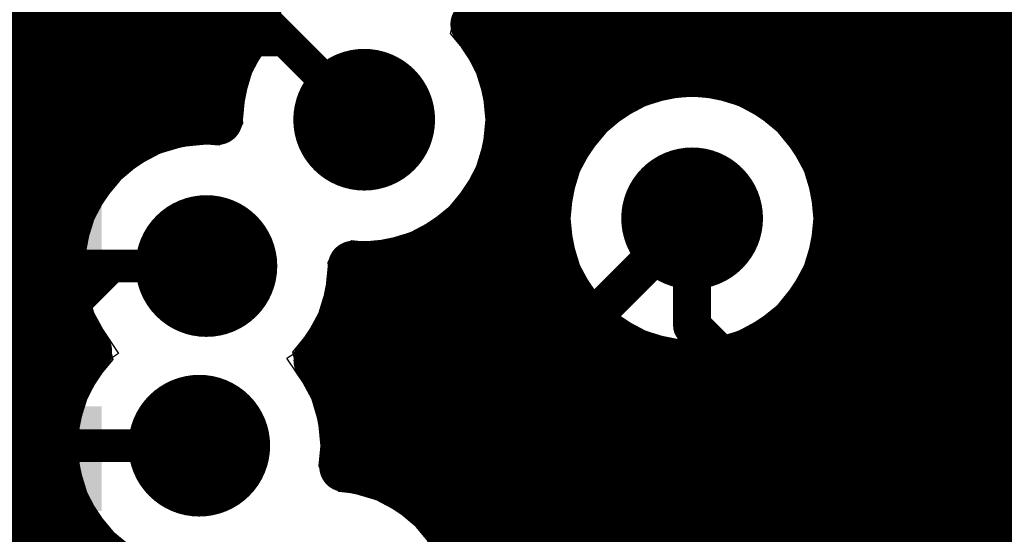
# Model space of a CAD drawing. Header units: millimetres. Extents: x 1.27 to 3.86, y 0.66 to 4.7.
# Tile 175 of 236: x 3.56 to 3.72, y 3.13 to 3.21. Entities that reach past the tile are written whole.
import ezdxf

# ---------------------------------------------------------------- set-up
doc = ezdxf.new("R2010")
doc.units = ezdxf.units.MM
doc.header["$MEASUREMENT"] = 0
for name, color, linetype in [('BottomLayer', 5, 'Continuous'), ('MidLayer1', 16, 'Continuous'), ('MidLayer2', 76, 'Continuous'), ('MidLayer3', 90, 'Continuous'), ('MidLayer4', 156, 'Continuous'), ('MidLayer5', 130, 'Continuous'), ('MidLayer6', 216, 'Continuous'), ('MultiLayer', 9, 'Continuous'), ('TopLayer', 1, 'Continuous'), ('ViaHoleLayer', 16, 'Continuous')]:
    doc.layers.add(name, color=color, linetype=linetype)

# ---------------------------------------------------------------- blocks, each defined once
blk = doc.blocks.new('0201_S____B_222')
at = {"layer": 'BottomLayer'}
for points in [[(-0.02205, 0.00827), (-0.02205, -0.00827), (-0.00394, 0.00827), (-0.00394, -0.00827)], [(0.00394, 0.00827), (0.00394, -0.00827), (0.02205, 0.00827), (0.02205, -0.00827)]]:
    blk.add_solid(points, dxfattribs=at)
blk = doc.blocks.new('0201_S____236')
at = {"layer": 'TopLayer'}
for points in [[(-0.00394, -0.00827), (-0.00394, 0.00827), (-0.02205, -0.00827), (-0.02205, 0.00827)], [(0.02205, -0.00827), (0.02205, 0.00827), (0.00394, -0.00827), (0.00394, 0.00827)]]:
    blk.add_solid(points, dxfattribs=at)
blk = doc.blocks.new('0201_S____238')
at = {"layer": 'TopLayer'}
for points in [[(-0.00394, -0.00827), (-0.00394, 0.00827), (-0.02205, -0.00827), (-0.02205, 0.00827)], [(0.02205, -0.00827), (0.02205, 0.00827), (0.00394, -0.00827), (0.00394, 0.00827)]]:
    blk.add_solid(points, dxfattribs=at)

msp = doc.modelspace()

# ---------------------------------------------------------------- linework, layer by layer
at = {"layer": 'BottomLayer'}
for points, const_width in [([(3.69653, 3.06892), (3.69653, 3.23284)], 0.006), ([(3.6441, 3.1875), (3.67254, 3.21594)], 0.006), ([(3.55896, 3.20732), (3.60672, 3.20732)], 0.0052), ([(3.60672, 3.20732), (3.61934, 3.19471)], 0.0052), ([(3.6441, 3.17076), (3.6441, 3.1875)], 0.006), ([(3.67115, 3.16208), (3.67115, 3.17912)], 0.006), ([(3.57104, 3.16321), (3.57941, 3.17158)], 0.0052), ([(3.57941, 3.17158), (3.59441, 3.17158)], 0.0052), ([(3.6441, 3.17076), (3.6564, 3.15846)], 0.006), ([(3.51354, 3.16321), (3.57104, 3.16321)], 0.0052), ([(3.67115, 3.16208), (3.6783, 3.15493)], 0.006), ([(3.6564, 3.1267), (3.6564, 3.15846)], 0.006), ([(3.6783, 3.07064), (3.6783, 3.15493)], 0.006), ([(3.5553, 3.14318), (3.59328, 3.14318)], 0.0052)]:
    msp.add_lwpolyline(points, dxfattribs=dict(at, const_width=const_width))
for points, const_width in [([(3.60542, 3.20732, 1), (3.60802, 3.20732, 1)], 0.0026), ([(3.60542, 3.20732, 1), (3.60802, 3.20732, 1)], 0.0026), ([(3.61374, 3.19471, 1), (3.62494, 3.19471, 1)], 0.0112), ([(3.61804, 3.19471, 1), (3.62064, 3.19471, 1)], 0.0026), ([(3.6426, 3.1875, 1), (3.6456, 3.1875, 1)], 0.003), ([(3.6426, 3.1875, 1), (3.6456, 3.1875, 1)], 0.003), ([(3.66555, 3.17912, 1), (3.67675, 3.17912, 1)], 0.0112), ([(3.58881, 3.17158, 1), (3.60001, 3.17158, 1)], 0.0112), ([(3.66965, 3.17912, 1), (3.67265, 3.17912, 1)], 0.003), ([(3.57811, 3.17158, 1), (3.58071, 3.17158, 1)], 0.0026), ([(3.57811, 3.17158, 1), (3.58071, 3.17158, 1)], 0.0026), ([(3.59311, 3.17158, 1), (3.59571, 3.17158, 1)], 0.0026), ([(3.6426, 3.17076, 1), (3.6456, 3.17076, 1)], 0.003), ([(3.6426, 3.17076, 1), (3.6456, 3.17076, 1)], 0.003), ([(3.61804, 3.15687, 1), (3.62924, 3.15687, 1)], 0.0112), ([(3.56974, 3.16321, 1), (3.57234, 3.16321, 1)], 0.0026), ([(3.56974, 3.16321, 1), (3.57234, 3.16321, 1)], 0.0026), ([(3.66965, 3.16208, 1), (3.67265, 3.16208, 1)], 0.003), ([(3.66965, 3.16208, 1), (3.67265, 3.16208, 1)], 0.003), ([(3.6549, 3.15846, 1), (3.6579, 3.15846, 1)], 0.003), ([(3.6549, 3.15846, 1), (3.6579, 3.15846, 1)], 0.003), ([(3.6768, 3.15493, 1), (3.6798, 3.15493, 1)], 0.003), ([(3.6768, 3.15493, 1), (3.6798, 3.15493, 1)], 0.003), ([(3.58768, 3.14318, 1), (3.59888, 3.14318, 1)], 0.0112), ([(3.59198, 3.14318, 1), (3.59458, 3.14318, 1)], 0.0026), ([(3.6549, 3.1267, 1), (3.6579, 3.1267, 1)], 0.003)]:
    msp.add_lwpolyline(points, format="xyb", close=True, dxfattribs=dict(at, const_width=const_width))
at = {"layer": 'MidLayer1', "const_width": 0.008}
for points in [[(3.72, 2.03594), (3.72, 3.87666)], [(3.645, 2.98821), (3.645, 3.81821)], [(3.565, 2.97891), (3.565, 3.524)], [(3.57, 2.98142), (3.57, 3.52417)], [(3.575, 3.18428), (3.575, 3.45729)], [(3.58, 3.18976), (3.58, 3.44851)], [(3.585, 3.19278), (3.585, 3.44438)], [(3.59, 3.19436), (3.59, 3.44209)], [(3.65, 3.18866), (3.65, 3.25754)], [(3.595, 3.19477), (3.595, 3.25288)], [(3.655, 3.19578), (3.655, 3.24785)], [(3.66, 3.19946), (3.66, 3.24351)], [(3.665, 3.20149), (3.665, 3.24109)], [(3.67, 3.20229), (3.67, 3.23204)], [(3.715, 2.03594), (3.715, 3.2301)], [(3.675, 3.20199), (3.675, 3.22168)], [(3.71, 2.03594), (3.71, 3.22113)], [(3.68, 3.20056), (3.68, 3.21724)], [(3.705, 2.03594), (3.705, 3.21694)], [(3.685, 3.19773), (3.685, 3.21476)], [(3.7, 2.94284), (3.7, 3.2146)], [(3.6, 3.20752), (3.6, 3.21322)], [(3.64, 3.20525), (3.64, 3.21402)], [(3.69, 3.19264), (3.69, 3.2136)], [(3.695, 2.94883), (3.695, 3.21354)], [(3.46089, 3.21), (3.60189, 3.21)], [(3.63714, 3.21), (3.827, 3.21)], [(3.44588, 3.205), (3.59855, 3.205)], [(3.64013, 3.205), (3.827, 3.205)], [(3.45253, 3.2), (3.59675, 3.2)], [(3.64192, 3.2), (3.66104, 3.2)], [(3.68125, 3.2), (3.827, 3.2)], [(3.45604, 3.195), (3.59614, 3.195)], [(3.64254, 3.195), (3.65424, 3.195)], [(3.68806, 3.195), (3.827, 3.195)], [(3.45793, 3.19), (3.58031, 3.19)], [(3.64205, 3.19), (3.65066, 3.19)], [(3.69164, 3.19), (3.827, 3.19)], [(3.45861, 3.185), (3.57549, 3.185)], [(3.64041, 3.185), (3.64871, 3.185)], [(3.69359, 3.185), (3.827, 3.185)], [(3.64, 2.92694), (3.64, 3.18416)], [(3.45819, 3.18), (3.5728, 3.18)], [(3.63728, 3.18), (3.64796, 3.18)], [(3.69433, 3.18), (3.827, 3.18)], [(3.635, 3.12648), (3.635, 3.17759)], [(3.4566, 3.175), (3.57147, 3.175)], [(3.63, 3.13351), (3.63, 3.1741)], [(3.63158, 3.175), (3.64832, 3.175)], [(3.69398, 3.175), (3.827, 3.175)], [(3.62, 3.13917), (3.62, 3.17152)], [(3.625, 3.13717), (3.625, 3.17221)], [(3.45354, 3.17), (3.57127, 3.17)], [(3.61756, 3.17), (3.64981, 3.17)], [(3.65, 2.99692), (3.65, 3.16958)], [(3.69248, 3.17), (3.827, 3.17)], [(3.44795, 3.165), (3.57217, 3.165)], [(3.61666, 3.165), (3.65274, 3.165)], [(3.68956, 3.165), (3.827, 3.165)], [(3.69, 2.98524), (3.69, 3.1656)], [(3.655, 3.00105), (3.655, 3.16246)], [(3.11658, 3.16), (3.57431, 3.16)], [(3.61452, 3.16), (3.658, 3.16)], [(3.615, 3.15132), (3.615, 3.16088)], [(3.68429, 3.16), (3.827, 3.16)], [(3.685, 2.99609), (3.685, 3.16051)], [(3.66, 3.00335), (3.66, 3.15877)], [(3.68, 3.00059), (3.68, 3.15767)], [(3.665, 3.00438), (3.665, 3.15675)], [(3.67, 3.0043), (3.67, 3.15595)], [(3.675, 3.00311), (3.675, 3.15624)], [(3.11081, 3.155), (3.57331, 3.155)], [(3.61324, 3.155), (3.827, 3.155)], [(3.44188, 3.15), (3.5711, 3.15)], [(3.61545, 3.15), (3.827, 3.15)], [(3.45078, 3.145), (3.57015, 3.145)], [(3.6164, 3.145), (3.827, 3.145)], [(3.45494, 3.14), (3.5703, 3.14)], [(3.61626, 3.14), (3.827, 3.14)], [(3.45724, 3.135), (3.57157, 3.135)], [(3.62829, 3.135), (3.827, 3.135)], [(3.45826, 3.13), (3.57418, 3.13)], [(3.575, 2.98261), (3.575, 3.12889)], [(3.63299, 3.13), (3.827, 3.13)]]:
    msp.add_lwpolyline(points, dxfattribs=at)
for points in [[(3.60214, 3.21028, -0.363175), (3.60181, 3.24005)], [(3.71594, 3.23663, -1.07554), (3.66979, 3.24)], [(3.64297, 3.22537, -0.186116), (3.63696, 3.20979)], [(3.59614, 3.19472, -0.186004), (3.60214, 3.21028)], [(3.63696, 3.20979, -0.178888), (3.64254, 3.19471)], [(3.57552, 3.15811, -0.63545), (3.59614, 3.19472)], [(3.64254, 3.19471, -0.436144), (3.61761, 3.17157)], [(3.61761, 3.17157, -0.176531), (3.61217, 3.15665)], [(3.59096, 3.1201, -0.602951), (3.57552, 3.15811)], [(3.61217, 3.15665, -0.156056), (3.61648, 3.14318)], [(3.61648, 3.14318, -0.035855), (3.61624, 3.13987)], [(3.61624, 3.13987, -0.385274), (3.63713, 3.11678)]]:
    msp.add_lwpolyline(points, format="xyb", dxfattribs=at)
at = {"layer": 'MidLayer1'}
for points, const_width in [([(3.598, 3.21322, 1), (3.602, 3.21322, 1)], 0.004), ([(3.638, 3.21402, 1), (3.642, 3.21402, 1)], 0.004), ([(3.688, 3.2136, 1), (3.692, 3.2136, 1)], 0.004), ([(3.693, 3.21354, 1), (3.697, 3.21354, 1)], 0.004), ([(3.59989, 3.21, 1), (3.60389, 3.21, 1)], 0.004), ([(3.60014, 3.21028, 1), (3.60414, 3.21028, 1)], 0.004), ([(3.60014, 3.21028, 1), (3.60414, 3.21028, 1)], 0.004), ([(3.63496, 3.20979, 1), (3.63896, 3.20979, 1)], 0.004), ([(3.63496, 3.20979, 1), (3.63896, 3.20979, 1)], 0.004), ([(3.63514, 3.21, 1), (3.63914, 3.21, 1)], 0.004), ([(3.598, 3.20752, 1), (3.602, 3.20752, 1)], 0.004), ([(3.638, 3.20525, 1), (3.642, 3.20525, 1)], 0.004), ([(3.59655, 3.205, 1), (3.60055, 3.205, 1)], 0.004), ([(3.63813, 3.205, 1), (3.64213, 3.205, 1)], 0.004), ([(3.69435, 3.17912, 1), (3.64795, 3.17912, 1)], 0.008), ([(3.668, 3.20229, 1), (3.672, 3.20229, 1)], 0.004), ([(3.673, 3.20199, 1), (3.677, 3.20199, 1)], 0.004), ([(3.61374, 3.19471, 1), (3.62494, 3.19471, 1)], 0.0112), ([(3.663, 3.20149, 1), (3.667, 3.20149, 1)], 0.004), ([(3.678, 3.20056, 1), (3.682, 3.20056, 1)], 0.004), ([(3.59475, 3.2, 1), (3.59875, 3.2, 1)], 0.004), ([(3.63992, 3.2, 1), (3.64392, 3.2, 1)], 0.004), ([(3.658, 3.19946, 1), (3.662, 3.19946, 1)], 0.004), ([(3.65904, 3.2, 1), (3.66304, 3.2, 1)], 0.004), ([(3.67925, 3.2, 1), (3.68325, 3.2, 1)], 0.004), ([(3.683, 3.19773, 1), (3.687, 3.19773, 1)], 0.004), ([(3.653, 3.19578, 1), (3.657, 3.19578, 1)], 0.004), ([(3.588, 3.19436, 1), (3.592, 3.19436, 1)], 0.004), ([(3.593, 3.19477, 1), (3.597, 3.19477, 1)], 0.004), ([(3.59414, 3.195, 1), (3.59814, 3.195, 1)], 0.004), ([(3.59414, 3.19472, 1), (3.59814, 3.19472, 1)], 0.004), ([(3.59414, 3.19472, 1), (3.59814, 3.19472, 1)], 0.004), ([(3.64053, 3.195, 1), (3.64453, 3.195, 1)], 0.004), ([(3.64054, 3.19471, 1), (3.64454, 3.19471, 1)], 0.004), ([(3.64054, 3.19471, 1), (3.64454, 3.19471, 1)], 0.004), ([(3.65224, 3.195, 1), (3.65624, 3.195, 1)], 0.004), ([(3.68606, 3.195, 1), (3.69006, 3.195, 1)], 0.004), ([(3.583, 3.19278, 1), (3.587, 3.19278, 1)], 0.004), ([(3.688, 3.19264, 1), (3.692, 3.19264, 1)], 0.004), ([(3.578, 3.18976, 1), (3.582, 3.18976, 1)], 0.004), ([(3.57831, 3.19, 1), (3.58231, 3.19, 1)], 0.004), ([(3.64005, 3.19, 1), (3.64405, 3.19, 1)], 0.004), ([(3.64866, 3.19, 1), (3.65266, 3.19, 1)], 0.004), ([(3.68964, 3.19, 1), (3.69364, 3.19, 1)], 0.004), ([(3.648, 3.18866, 1), (3.652, 3.18866, 1)], 0.004), ([(3.57349, 3.185, 1), (3.57749, 3.185, 1)], 0.004), ([(3.63841, 3.185, 1), (3.64241, 3.185, 1)], 0.004), ([(3.64671, 3.185, 1), (3.65071, 3.185, 1)], 0.004), ([(3.66555, 3.17912, 1), (3.67675, 3.17912, 1)], 0.0112), ([(3.69159, 3.185, 1), (3.69559, 3.185, 1)], 0.004), ([(3.573, 3.18428, 1), (3.577, 3.18428, 1)], 0.004), ([(3.638, 3.18416, 1), (3.642, 3.18416, 1)], 0.004), ([(3.5708, 3.18, 1), (3.5748, 3.18, 1)], 0.004), ([(3.58881, 3.17158, 1), (3.60001, 3.17158, 1)], 0.0112), ([(3.63528, 3.18, 1), (3.63928, 3.18, 1)], 0.004), ([(3.64595, 3.17912, 1), (3.64995, 3.17912, 1)], 0.004), ([(3.64596, 3.18, 1), (3.64996, 3.18, 1)], 0.004), ([(3.69233, 3.18, 1), (3.69633, 3.18, 1)], 0.004), ([(3.69235, 3.17912, 1), (3.69635, 3.17912, 1)], 0.004), ([(3.633, 3.17759, 1), (3.637, 3.17759, 1)], 0.004), ([(3.56947, 3.175, 1), (3.57347, 3.175, 1)], 0.004), ([(3.628, 3.1741, 1), (3.632, 3.1741, 1)], 0.004), ([(3.62958, 3.175, 1), (3.63358, 3.175, 1)], 0.004), ([(3.64632, 3.175, 1), (3.65032, 3.175, 1)], 0.004), ([(3.69198, 3.175, 1), (3.69598, 3.175, 1)], 0.004), ([(3.61561, 3.17157, 1), (3.61961, 3.17157, 1)], 0.004), ([(3.61561, 3.17157, 1), (3.61961, 3.17157, 1)], 0.004), ([(3.618, 3.17152, 1), (3.622, 3.17152, 1)], 0.004), ([(3.623, 3.17221, 1), (3.627, 3.17221, 1)], 0.004), ([(3.56927, 3.17, 1), (3.57327, 3.17, 1)], 0.004), ([(3.61556, 3.17, 1), (3.61956, 3.17, 1)], 0.004), ([(3.64781, 3.17, 1), (3.65181, 3.17, 1)], 0.004), ([(3.648, 3.16958, 1), (3.652, 3.16958, 1)], 0.004), ([(3.69048, 3.17, 1), (3.69448, 3.17, 1)], 0.004), ([(3.57017, 3.165, 1), (3.57417, 3.165, 1)], 0.004), ([(3.61466, 3.165, 1), (3.61866, 3.165, 1)], 0.004), ([(3.65074, 3.165, 1), (3.65474, 3.165, 1)], 0.004), ([(3.68756, 3.165, 1), (3.69156, 3.165, 1)], 0.004), ([(3.688, 3.1656, 1), (3.692, 3.1656, 1)], 0.004), ([(3.61804, 3.15687, 1), (3.62924, 3.15687, 1)], 0.0112), ([(3.653, 3.16246, 1), (3.657, 3.16246, 1)], 0.004), ([(3.57231, 3.16, 1), (3.57631, 3.16, 1)], 0.004), ([(3.61252, 3.16, 1), (3.61652, 3.16, 1)], 0.004), ([(3.613, 3.16088, 1), (3.617, 3.16088, 1)], 0.004), ([(3.656, 3.16, 1), (3.66, 3.16, 1)], 0.004), ([(3.68229, 3.16, 1), (3.68629, 3.16, 1)], 0.004), ([(3.683, 3.16051, 1), (3.687, 3.16051, 1)], 0.004), ([(3.658, 3.15877, 1), (3.662, 3.15877, 1)], 0.004), ([(3.57352, 3.15811, 1), (3.57752, 3.15811, 1)], 0.004), ([(3.57352, 3.15811, 1), (3.57752, 3.15811, 1)], 0.004), ([(3.678, 3.15767, 1), (3.682, 3.15767, 1)], 0.004), ([(3.61017, 3.15665, 1), (3.61417, 3.15665, 1)], 0.004), ([(3.61017, 3.15665, 1), (3.61417, 3.15665, 1)], 0.004), ([(3.663, 3.15675, 1), (3.667, 3.15675, 1)], 0.004), ([(3.668, 3.15595, 1), (3.672, 3.15595, 1)], 0.004), ([(3.673, 3.15624, 1), (3.677, 3.15624, 1)], 0.004), ([(3.57131, 3.155, 1), (3.57531, 3.155, 1)], 0.004), ([(3.61124, 3.155, 1), (3.61524, 3.155, 1)], 0.004), ([(3.613, 3.15132, 1), (3.617, 3.15132, 1)], 0.004), ([(3.5691, 3.15, 1), (3.5731, 3.15, 1)], 0.004), ([(3.58768, 3.14318, 1), (3.59888, 3.14318, 1)], 0.0112), ([(3.61345, 3.15, 1), (3.61745, 3.15, 1)], 0.004), ([(3.56815, 3.145, 1), (3.57215, 3.145, 1)], 0.004), ([(3.61441, 3.145, 1), (3.61841, 3.145, 1)], 0.004), ([(3.61448, 3.14318, 1), (3.61848, 3.14318, 1)], 0.004), ([(3.61448, 3.14318, 1), (3.61848, 3.14318, 1)], 0.004), ([(3.5683, 3.14, 1), (3.5723, 3.14, 1)], 0.004), ([(3.61424, 3.13987, 1), (3.61824, 3.13987, 1)], 0.004), ([(3.61424, 3.13987, 1), (3.61824, 3.13987, 1)], 0.004), ([(3.61426, 3.14, 1), (3.61826, 3.14, 1)], 0.004), ([(3.618, 3.13917, 1), (3.622, 3.13917, 1)], 0.004), ([(3.623, 3.13717, 1), (3.627, 3.13717, 1)], 0.004), ([(3.56957, 3.135, 1), (3.57357, 3.135, 1)], 0.004), ([(3.62629, 3.135, 1), (3.63029, 3.135, 1)], 0.004), ([(3.628, 3.13351, 1), (3.632, 3.13351, 1)], 0.004), ([(3.57218, 3.13, 1), (3.57618, 3.13, 1)], 0.004), ([(3.573, 3.12889, 1), (3.577, 3.12889, 1)], 0.004), ([(3.63099, 3.13, 1), (3.63499, 3.13, 1)], 0.004), ([(3.633, 3.12648, 1), (3.637, 3.12648, 1)], 0.004)]:
    msp.add_lwpolyline(points, format="xyb", close=True, dxfattribs=dict(at, const_width=const_width))
at = {"layer": 'MidLayer2'}
for p, q in [((3.63298, 3.20835), (3.63412, 3.21259)), ((3.63538, 3.20542), (3.63298, 3.20835)), ((3.63716, 3.20209), (3.63538, 3.20542)), ((3.63826, 3.19847), (3.63716, 3.20209)), ((3.63863, 3.19471), (3.63826, 3.19847)), ((3.67115, 3.19841), (3.66738, 3.19804)), ((3.67491, 3.19804), (3.67115, 3.19841)), ((3.66376, 3.19694), (3.66043, 3.19516)), ((3.66738, 3.19804), (3.66376, 3.19694)), ((3.67853, 3.19694), (3.67491, 3.19804)), ((3.68187, 3.19516), (3.67853, 3.19694)), ((3.66043, 3.19516), (3.6575, 3.19276)), ((3.68479, 3.19276), (3.68187, 3.19516)), ((3.63826, 3.19094), (3.63863, 3.19471)), ((3.6575, 3.19276), (3.65511, 3.18984)), ((3.68719, 3.18984), (3.68479, 3.19276)), ((3.63716, 3.18732), (3.63826, 3.19094)), ((3.65511, 3.18984), (3.65332, 3.1865)), ((3.68897, 3.1865), (3.68719, 3.18984)), ((3.63538, 3.18399), (3.63716, 3.18732)), ((3.65332, 3.1865), (3.65222, 3.18288)), ((3.69007, 3.18288), (3.68897, 3.1865)), ((3.63298, 3.18106), (3.63538, 3.18399)), ((3.65222, 3.18288), (3.65185, 3.17912)), ((3.69044, 3.17912), (3.69007, 3.18288)), ((3.63006, 3.17866), (3.63298, 3.18106)), ((3.62672, 3.17688), (3.63006, 3.17866)), ((3.65185, 3.17912), (3.65222, 3.17535)), ((3.69007, 3.17535), (3.69044, 3.17912)), ((3.6231, 3.17578), (3.62672, 3.17688)), ((3.61411, 3.17305), (3.61733, 3.17561)), ((3.61733, 3.17561), (3.61934, 3.17541)), ((3.61934, 3.17541), (3.6231, 3.17578)), ((3.65222, 3.17535), (3.65332, 3.17173)), ((3.68897, 3.17173), (3.69007, 3.17535)), ((3.61365, 3.17219), (3.61411, 3.17305)), ((3.61371, 3.17158), (3.61365, 3.17219)), ((3.61334, 3.16782), (3.61371, 3.17158)), ((3.65332, 3.17173), (3.65511, 3.1684)), ((3.68719, 3.1684), (3.68897, 3.17173)), ((3.61224, 3.1642), (3.61334, 3.16782)), ((3.65511, 3.1684), (3.6575, 3.16547)), ((3.68479, 3.16547), (3.68719, 3.1684)), ((3.61046, 3.16086), (3.61224, 3.1642)), ((3.6575, 3.16547), (3.66043, 3.16308)), ((3.68187, 3.16308), (3.68479, 3.16547)), ((3.66043, 3.16308), (3.66376, 3.16129)), ((3.67853, 3.16129), (3.68187, 3.16308)), ((3.66376, 3.16129), (3.66738, 3.16019)), ((3.67491, 3.16019), (3.67853, 3.16129)), ((3.60806, 3.15794), (3.61046, 3.16086)), ((3.66738, 3.16019), (3.67115, 3.15982)), ((3.67115, 3.15982), (3.67491, 3.16019)), ((3.60903, 3.15449), (3.60806, 3.15794)), ((3.60932, 3.1539), (3.60903, 3.15449)), ((3.60933, 3.15387), (3.60932, 3.1539)), ((3.6111, 3.15056), (3.60933, 3.15387)), ((3.6122, 3.14694), (3.6111, 3.15056)), ((3.61257, 3.14318), (3.6122, 3.14694)), ((3.61225, 3.13993), (3.61257, 3.14318)), ((3.61272, 3.13883), (3.61225, 3.13993)), ((3.61532, 3.13594), (3.61272, 3.13883)), ((3.61769, 3.1357), (3.61532, 3.13594)), ((3.62131, 3.13461), (3.61769, 3.1357)), ((3.62465, 3.13282), (3.62131, 3.13461)), ((3.62757, 3.13042), (3.62465, 3.13282)), ((3.62997, 3.1275), (3.62757, 3.13042))]:
    msp.add_line(p, q, dxfattribs=at)
at = {"layer": 'MidLayer2', "const_width": 0.0112}
for points in [[(3.61374, 3.19471, 1), (3.62494, 3.19471, 1)], [(3.66555, 3.17912, 1), (3.67675, 3.17912, 1)], [(3.58881, 3.17158, 1), (3.60001, 3.17158, 1)], [(3.61804, 3.15687, 1), (3.62924, 3.15687, 1)], [(3.58768, 3.14318, 1), (3.59888, 3.14318, 1)]]:
    msp.add_lwpolyline(points, format="xyb", close=True, dxfattribs=at)
at = {"layer": 'MidLayer3'}
msp.add_line((3.70711, 2.93411), (3.70711, 3.22388), dxfattribs=at)
at = {"layer": 'MidLayer3', "const_width": 0.0112}
for points in [[(3.61374, 3.19471, 1), (3.62494, 3.19471, 1)], [(3.66555, 3.17912, 1), (3.67675, 3.17912, 1)], [(3.58881, 3.17158, 1), (3.60001, 3.17158, 1)], [(3.61804, 3.15687, 1), (3.62924, 3.15687, 1)], [(3.58768, 3.14318, 1), (3.59888, 3.14318, 1)]]:
    msp.add_lwpolyline(points, format="xyb", close=True, dxfattribs=at)
at = {"layer": 'MidLayer4'}
for p, q in [((3.60439, 3.21382), (3.60549, 3.20855)), ((3.63471, 3.20625), (3.63361, 3.21153)), ((3.60549, 3.20855), (3.60125, 3.2022)), ((3.63742, 3.2022), (3.63471, 3.20625)), ((3.60125, 3.2022), (3.59985, 3.19517)), ((3.63891, 3.19471), (3.63742, 3.2022)), ((3.67115, 3.19869), (3.66366, 3.1972)), ((3.67864, 3.1972), (3.67115, 3.19869)), ((3.66366, 3.1972), (3.6573, 3.19296)), ((3.68499, 3.19296), (3.67864, 3.1972)), ((3.59985, 3.19517), (3.59917, 3.19365)), ((3.59917, 3.19365), (3.5963, 3.19078)), ((3.63742, 3.18721), (3.63891, 3.19471)), ((3.6573, 3.19296), (3.65306, 3.18661)), ((3.68923, 3.18661), (3.68499, 3.19296)), ((3.59441, 3.19116), (3.58692, 3.18967)), ((3.5963, 3.19078), (3.59441, 3.19116)), ((3.58692, 3.18967), (3.58057, 3.18542)), ((3.63318, 3.18086), (3.63742, 3.18721)), ((3.65306, 3.18661), (3.65157, 3.17912)), ((3.69072, 3.17912), (3.68923, 3.18661)), ((3.58057, 3.18542), (3.57633, 3.17907)), ((3.62683, 3.17662), (3.63318, 3.18086)), ((3.57633, 3.17907), (3.57484, 3.17158)), ((3.65157, 3.17912), (3.65306, 3.17163)), ((3.68923, 3.17163), (3.69072, 3.17912)), ((3.61934, 3.17513), (3.62683, 3.17662)), ((3.61458, 3.17264), (3.61745, 3.17551)), ((3.61745, 3.17551), (3.61934, 3.17513)), ((3.6139, 3.17111), (3.61458, 3.17264)), ((3.57484, 3.17158), (3.57633, 3.16409)), ((3.6125, 3.16409), (3.6139, 3.17111)), ((3.65306, 3.17163), (3.6573, 3.16527)), ((3.68499, 3.16527), (3.68923, 3.17163)), ((3.57633, 3.16409), (3.58055, 3.15777)), ((3.60826, 3.15774), (3.6125, 3.16409)), ((3.6573, 3.16527), (3.66366, 3.16103)), ((3.67864, 3.16103), (3.68499, 3.16527)), ((3.66366, 3.16103), (3.67115, 3.15954)), ((3.67115, 3.15954), (3.67864, 3.16103)), ((3.58055, 3.15777), (3.57943, 3.15702)), ((3.57943, 3.15702), (3.57519, 3.15067)), ((3.60714, 3.15699), (3.60826, 3.15774)), ((3.61136, 3.15067), (3.60714, 3.15699)), ((3.57519, 3.15067), (3.5737, 3.14318)), ((3.61285, 3.14318), (3.61136, 3.15067)), ((3.5737, 3.14318), (3.57519, 3.13569)), ((3.61237, 3.14076), (3.61285, 3.14318)), ((3.61584, 3.13598), (3.61237, 3.14076)), ((3.57519, 3.13569), (3.57943, 3.12934)), ((3.62142, 3.13487), (3.61584, 3.13598)), ((3.62777, 3.13062), (3.62142, 3.13487)), ((3.63201, 3.12427), (3.62777, 3.13062)), ((3.57943, 3.12934), (3.58579, 3.12509))]:
    msp.add_line(p, q, dxfattribs=at)
at = {"layer": 'MidLayer4', "const_width": 0.0112}
for points in [[(3.61374, 3.19471, 1), (3.62494, 3.19471, 1)], [(3.66555, 3.17912, 1), (3.67675, 3.17912, 1)], [(3.58881, 3.17158, 1), (3.60001, 3.17158, 1)], [(3.61804, 3.15687, 1), (3.62924, 3.15687, 1)], [(3.58768, 3.14318, 1), (3.59888, 3.14318, 1)]]:
    msp.add_lwpolyline(points, format="xyb", close=True, dxfattribs=at)
at = {"layer": 'MidLayer5', "const_width": 0.006}
for points in [[(3.64384, 3.18832), (3.67254, 3.21702)], [(3.64384, 3.00445), (3.64384, 3.18832)]]:
    msp.add_lwpolyline(points, dxfattribs=at)
at = {"layer": 'MidLayer5'}
for points, const_width in [([(3.61374, 3.19471, 1), (3.62494, 3.19471, 1)], 0.0112), ([(3.64234, 3.18832, 1), (3.64534, 3.18832, 1)], 0.003), ([(3.64234, 3.18832, 1), (3.64534, 3.18832, 1)], 0.003), ([(3.66555, 3.17912, 1), (3.67675, 3.17912, 1)], 0.0112), ([(3.58881, 3.17158, 1), (3.60001, 3.17158, 1)], 0.0112), ([(3.61804, 3.15687, 1), (3.62924, 3.15687, 1)], 0.0112), ([(3.58768, 3.14318, 1), (3.59888, 3.14318, 1)], 0.0112)]:
    msp.add_lwpolyline(points, format="xyb", close=True, dxfattribs=dict(at, const_width=const_width))
at = {"layer": 'MidLayer6'}
for p, q in [((3.60612, 3.21173), (3.60499, 3.20749)), ((3.66074, 3.20912), (3.66366, 3.21152)), ((3.63509, 3.20578), (3.63662, 3.21021)), ((3.63662, 3.21021), (3.63768, 3.21045)), ((3.63768, 3.21045), (3.6393, 3.20912)), ((3.6393, 3.20912), (3.64263, 3.20734)), ((3.6574, 3.20734), (3.66074, 3.20912)), ((3.60499, 3.20749), (3.6033, 3.20542)), ((3.64263, 3.20734), (3.64625, 3.20624)), ((3.64625, 3.20624), (3.65002, 3.20587)), ((3.65002, 3.20587), (3.65378, 3.20624)), ((3.65378, 3.20624), (3.6574, 3.20734)), ((3.6033, 3.20542), (3.60151, 3.20209)), ((3.63538, 3.20542), (3.63509, 3.20578)), ((3.63716, 3.20209), (3.63538, 3.20542)), ((3.60151, 3.20209), (3.60041, 3.19847)), ((3.63826, 3.19847), (3.63716, 3.20209)), ((3.60041, 3.19847), (3.60004, 3.19471)), ((3.63863, 3.19471), (3.63826, 3.19847)), ((3.67115, 3.19841), (3.66738, 3.19804)), ((3.67491, 3.19804), (3.67115, 3.19841)), ((3.66376, 3.19694), (3.66043, 3.19516)), ((3.66738, 3.19804), (3.66376, 3.19694)), ((3.67853, 3.19694), (3.67491, 3.19804)), ((3.68187, 3.19516), (3.67853, 3.19694)), ((3.66043, 3.19516), (3.6575, 3.19276)), ((3.68479, 3.19276), (3.68187, 3.19516)), ((3.6001, 3.1941), (3.59964, 3.19324)), ((3.60004, 3.19471), (3.6001, 3.1941)), ((3.63826, 3.19094), (3.63863, 3.19471)), ((3.59964, 3.19324), (3.59642, 3.19068)), ((3.6575, 3.19276), (3.65511, 3.18984)), ((3.68719, 3.18984), (3.68479, 3.19276)), ((3.59065, 3.1905), (3.58703, 3.1894)), ((3.59441, 3.19087), (3.59065, 3.1905)), ((3.59642, 3.19068), (3.59441, 3.19087)), ((3.63716, 3.18732), (3.63826, 3.19094)), ((3.58703, 3.1894), (3.5837, 3.18762)), ((3.65511, 3.18984), (3.65332, 3.1865)), ((3.68897, 3.1865), (3.68719, 3.18984)), ((3.5837, 3.18762), (3.58077, 3.18522)), ((3.63538, 3.18399), (3.63716, 3.18732)), ((3.65332, 3.1865), (3.65222, 3.18288)), ((3.69007, 3.18288), (3.68897, 3.1865)), ((3.58077, 3.18522), (3.57837, 3.1823)), ((3.63298, 3.18106), (3.63538, 3.18399)), ((3.65222, 3.18288), (3.65185, 3.17912)), ((3.69044, 3.17912), (3.69007, 3.18288)), ((3.57837, 3.1823), (3.57659, 3.17896)), ((3.6305, 3.17903), (3.63298, 3.18106)), ((3.57659, 3.17896), (3.57549, 3.17534)), ((3.63043, 3.17711), (3.6305, 3.17903)), ((3.65185, 3.17912), (3.65222, 3.17535)), ((3.69007, 3.17535), (3.69044, 3.17912)), ((3.63103, 3.17469), (3.63043, 3.17711)), ((3.57549, 3.17534), (3.57512, 3.17158)), ((3.65222, 3.17535), (3.65332, 3.17173)), ((3.68897, 3.17173), (3.69007, 3.17535)), ((3.63436, 3.17291), (3.63103, 3.17469)), ((3.63728, 3.17051), (3.63436, 3.17291)), ((3.57512, 3.17158), (3.57549, 3.16782)), ((3.63968, 3.16759), (3.63728, 3.17051)), ((3.65332, 3.17173), (3.65511, 3.1684)), ((3.68719, 3.1684), (3.68897, 3.17173)), ((3.57549, 3.16782), (3.57659, 3.1642)), ((3.64147, 3.16425), (3.63968, 3.16759)), ((3.65511, 3.1684), (3.6575, 3.16547)), ((3.68479, 3.16547), (3.68719, 3.1684)), ((3.57659, 3.1642), (3.57836, 3.16089)), ((3.64256, 3.16063), (3.64147, 3.16425)), ((3.6575, 3.16547), (3.66043, 3.16308)), ((3.68187, 3.16308), (3.68479, 3.16547)), ((3.66043, 3.16308), (3.66376, 3.16129)), ((3.67853, 3.16129), (3.68187, 3.16308)), ((3.57836, 3.16089), (3.57837, 3.16086)), ((3.66376, 3.16129), (3.66738, 3.16019)), ((3.67491, 3.16019), (3.67853, 3.16129)), ((3.57837, 3.16086), (3.57864, 3.16037)), ((3.57864, 3.16037), (3.57963, 3.15682)), ((3.64293, 3.15687), (3.64256, 3.16063)), ((3.66738, 3.16019), (3.67115, 3.15982)), ((3.67115, 3.15982), (3.67491, 3.16019)), ((3.57963, 3.15682), (3.57723, 3.1539)), ((3.64256, 3.1531), (3.64293, 3.15687)), ((3.57723, 3.1539), (3.57545, 3.15056)), ((3.64147, 3.14948), (3.64256, 3.1531)), ((3.57545, 3.15056), (3.57435, 3.14694)), ((3.63968, 3.14615), (3.64147, 3.14948)), ((3.57435, 3.14694), (3.57398, 3.14318)), ((3.63728, 3.14322), (3.63968, 3.14615)), ((3.57398, 3.14318), (3.57435, 3.13942)), ((3.63436, 3.14083), (3.63728, 3.14322)), ((3.63103, 3.13904), (3.63436, 3.14083)), ((3.57435, 3.13942), (3.57545, 3.1358)), ((3.62451, 3.13365), (3.62741, 3.13794)), ((3.62741, 3.13794), (3.63103, 3.13904)), ((3.57545, 3.1358), (3.57723, 3.13246)), ((3.62465, 3.13282), (3.62451, 3.13365)), ((3.57723, 3.13246), (3.57963, 3.12954)), ((3.62757, 3.13042), (3.62465, 3.13282)), ((3.62997, 3.1275), (3.62757, 3.13042)), ((3.57963, 3.12954), (3.58256, 3.12714))]:
    msp.add_line(p, q, dxfattribs=at)
at = {"layer": 'MidLayer6', "const_width": 0.0112}
for points in [[(3.61374, 3.19471, 1), (3.62494, 3.19471, 1)], [(3.66555, 3.17912, 1), (3.67675, 3.17912, 1)], [(3.58881, 3.17158, 1), (3.60001, 3.17158, 1)], [(3.61804, 3.15687, 1), (3.62924, 3.15687, 1)], [(3.58768, 3.14318, 1), (3.59888, 3.14318, 1)]]:
    msp.add_lwpolyline(points, format="xyb", close=True, dxfattribs=at)
at = {"layer": 'MultiLayer', "const_width": 0.0112}
for points in [[(3.61374, 3.19471, 1), (3.62494, 3.19471, 1)], [(3.66555, 3.17912, 1), (3.67675, 3.17912, 1)], [(3.58881, 3.17158, 1), (3.60001, 3.17158, 1)], [(3.61804, 3.15687, 1), (3.62924, 3.15687, 1)], [(3.58768, 3.14318, 1), (3.59888, 3.14318, 1)]]:
    msp.add_lwpolyline(points, format="xyb", close=True, dxfattribs=at)
at = {"layer": 'TopLayer'}
for points, const_width in [([(3.59781, 3.21624), (3.61934, 3.19471)], 0.0052), ([(3.64748, 3.15545), (3.67115, 3.17912)], 0.006), ([(3.56878, 3.17612), (3.57332, 3.17158)], 0.0052), ([(3.57332, 3.17158), (3.59441, 3.17158)], 0.0052), ([(3.64748, 3.06125), (3.64748, 3.15545)], 0.006), ([(3.56878, 3.14112), (3.57084, 3.14318)], 0.0052), ([(3.57084, 3.14318), (3.59328, 3.14318)], 0.0052)]:
    msp.add_lwpolyline(points, dxfattribs=dict(at, const_width=const_width))
for points, const_width in [([(3.61374, 3.19471, 1), (3.62494, 3.19471, 1)], 0.0112), ([(3.61804, 3.19471, 1), (3.62064, 3.19471, 1)], 0.0026), ([(3.66555, 3.17912, 1), (3.67675, 3.17912, 1)], 0.0112), ([(3.58881, 3.17158, 1), (3.60001, 3.17158, 1)], 0.0112), ([(3.66965, 3.17912, 1), (3.67265, 3.17912, 1)], 0.003), ([(3.56748, 3.17612, 1), (3.57008, 3.17612, 1)], 0.0026), ([(3.57202, 3.17158, 1), (3.57462, 3.17158, 1)], 0.0026), ([(3.57202, 3.17158, 1), (3.57462, 3.17158, 1)], 0.0026), ([(3.59311, 3.17158, 1), (3.59571, 3.17158, 1)], 0.0026), ([(3.61804, 3.15687, 1), (3.62924, 3.15687, 1)], 0.0112), ([(3.64598, 3.15545, 1), (3.64898, 3.15545, 1)], 0.003), ([(3.64598, 3.15545, 1), (3.64898, 3.15545, 1)], 0.003), ([(3.58768, 3.14318, 1), (3.59888, 3.14318, 1)], 0.0112), ([(3.56954, 3.14318, 1), (3.57214, 3.14318, 1)], 0.0026), ([(3.56954, 3.14318, 1), (3.57214, 3.14318, 1)], 0.0026), ([(3.59198, 3.14318, 1), (3.59458, 3.14318, 1)], 0.0026), ([(3.56748, 3.14112, 1), (3.57008, 3.14112, 1)], 0.0026)]:
    msp.add_lwpolyline(points, format="xyb", close=True, dxfattribs=dict(at, const_width=const_width))
at = {"layer": 'ViaHoleLayer', "const_width": 0.0061}
for points in [[(3.61629, 3.19471, 1), (3.62239, 3.19471, 1)], [(3.6681, 3.17912, 1), (3.6742, 3.17912, 1)], [(3.59136, 3.17158, 1), (3.59746, 3.17158, 1)], [(3.62059, 3.15687, 1), (3.62669, 3.15687, 1)], [(3.59023, 3.14318, 1), (3.59633, 3.14318, 1)]]:
    msp.add_lwpolyline(points, format="xyb", close=True, dxfattribs=at)

# ---------------------------------------------------------------- block references
for name, p, rotation in [('0201_S____238', (3.55579, 3.17612), 180), ('0201_S____236', (3.55579, 3.14112), 180), ('0201_S____B_222', (3.6564, 3.11371), 90)]:
    msp.add_blockref(name, p, dxfattribs=dict(rotation=rotation))

doc.saveas('drawing.dxf')
